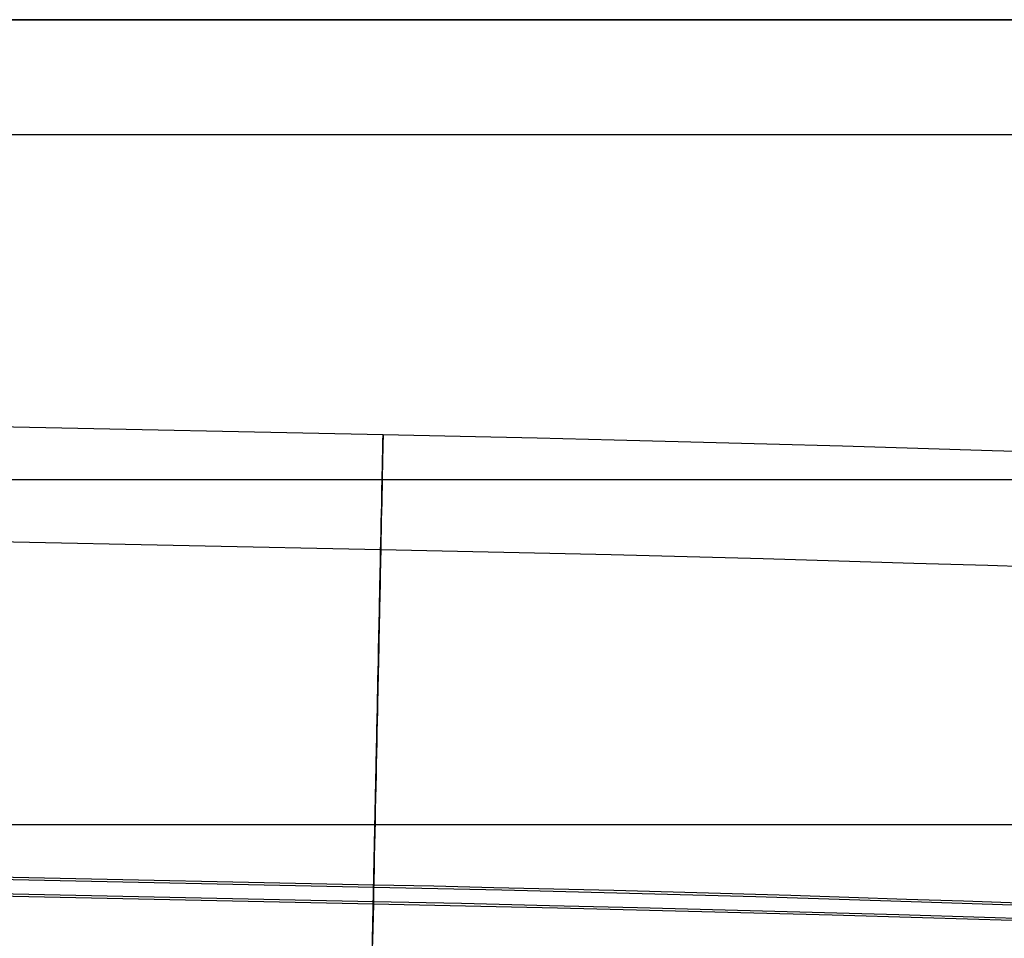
# Model space of a CAD drawing. Header units: millimetres. Extents: x -653 to -103, y 0 to 350.
# Tile 98 of 112: x -230 to -213, y 334 to 350. Entities that reach past the tile are written whole.
import ezdxf

# ---------------------------------------------------------------- set-up
doc = ezdxf.new("R2010")
doc.units = ezdxf.units.MM
doc.layers.add('Level Side Table Ferm Living', color=7, linetype='Continuous', true_color=0x000000)

msp = doc.modelspace()

# ---------------------------------------------------------------- linework, layer by layer
at = {"layer": 'Level Side Table Ferm Living'}
for p, q in [((-148.937, 350, 440), (-531.937, 350, 440)), ((-440.937, 350, 450), (-148.937, 350, 450)), ((-440.937, 350, 448), (-148.937, 350, 448)), ((-440.937, 350, 449), (-148.937, 350, 449)), ((-531.779, 349.205, 7.833), (-223.732, 342.787, 7.833)), ((-148.937, 348, 440), (-531.937, 348, 440)), ((-531.821, 347.206, 7.875), (-223.774, 340.788, 7.875)), ((-223.734, 342.708, 6.865), (-223.733, 342.743, 7.141)), ((-223.732, 342.772, 8.527), (-223.733, 342.749, 8.804)), ((-223.733, 342.743, 7.141), (-223.732, 342.768, 7.417)), ((-223.733, 342.749, 8.804), (-223.733, 342.716, 9.08)), ((-223.732, 342.783, 7.695), (-223.732, 342.789, 7.972)), ((-223.732, 342.789, 7.972), (-223.732, 342.785, 8.25)), ((-223.732, 342.787, 7.833), (-222.39, 342.759, 7.857)), ((-223.732, 342.785, 8.25), (-223.732, 342.772, 8.527)), ((-223.732, 342.768, 7.417), (-223.732, 342.783, 7.695)), ((-222.39, 342.759, 7.857), (-221.05, 342.728, 7.927)), ((-223.735, 342.622, 9.627), (-223.737, 342.561, 9.898)), ((-223.737, 342.547, 6.048), (-223.736, 342.61, 6.319)), ((-223.736, 342.61, 6.319), (-223.735, 342.664, 6.591)), ((-223.735, 342.664, 6.591), (-223.734, 342.708, 6.865)), ((-223.734, 342.674, 9.354), (-223.735, 342.622, 9.627)), ((-223.733, 342.716, 9.08), (-223.734, 342.674, 9.354)), ((-221.05, 342.728, 7.927), (-219.713, 342.696, 8.044)), ((-219.713, 342.696, 8.044), (-218.381, 342.661, 8.207)), ((-218.381, 342.661, 8.207), (-217.056, 342.626, 8.417)), ((-217.056, 342.626, 8.417), (-215.739, 342.588, 8.673)), ((-215.739, 342.588, 8.673), (-214.432, 342.55, 8.974)), ((-223.74, 342.41, 10.432), (-223.742, 342.321, 10.696)), ((-223.742, 342.303, 5.252), (-223.74, 342.393, 5.515)), ((-223.738, 342.49, 10.166), (-223.74, 342.41, 10.432)), ((-223.74, 342.393, 5.515), (-223.739, 342.475, 5.78)), ((-223.739, 342.475, 5.78), (-223.737, 342.547, 6.048)), ((-223.737, 342.561, 9.898), (-223.738, 342.49, 10.166)), ((-214.432, 342.55, 8.974), (-213.136, 342.509, 9.321)), ((-213.136, 342.509, 9.321), (-211.852, 342.467, 9.713)), ((-223.744, 342.223, 10.955), (-223.746, 342.116, 11.212)), ((-223.742, 342.321, 10.696), (-223.744, 342.223, 10.955)), ((-223.744, 342.203, 4.993), (-223.742, 342.303, 5.252)), ((-223.749, 341.976, 4.486), (-223.746, 342.094, 4.738)), ((-223.746, 342.116, 11.212), (-223.748, 342, 11.464)), ((-223.746, 342.094, 4.738), (-223.744, 342.203, 4.993)), ((-148.937, 342, 448), (-531.937, 342, 448)), ((-148.937, 342, 432), (-531.937, 342, 432)), ((-148.937, 342, 434), (-531.937, 342, 434)), ((-148.937, 342, 446), (-531.937, 342, 446)), ((-223.752, 341.85, 4.239), (-223.749, 341.976, 4.486)), ((-223.748, 342, 11.464), (-223.751, 341.876, 11.712)), ((-223.754, 341.743, 11.956), (-223.757, 341.601, 12.195)), ((-223.757, 341.572, 3.758), (-223.754, 341.715, 3.996)), ((-223.751, 341.876, 11.712), (-223.754, 341.743, 11.956)), ((-223.754, 341.715, 3.996), (-223.752, 341.85, 4.239)), ((-223.757, 341.601, 12.195), (-223.76, 341.452, 12.429)), ((-223.76, 341.421, 3.525), (-223.757, 341.572, 3.758)), ((-531.942, 341.375, 15.998), (-223.895, 334.957, 15.998)), ((-223.764, 341.262, 3.298), (-223.76, 341.421, 3.525)), ((-223.76, 341.452, 12.429), (-223.763, 341.294, 12.657)), ((-531.943, 341.333, 13.999), (-223.896, 334.916, 13.999)), ((-223.763, 341.294, 12.657), (-223.767, 341.129, 12.88)), ((-223.767, 341.095, 3.076), (-223.764, 341.262, 3.298)), ((-223.771, 340.92, 2.86), (-223.767, 341.095, 3.076)), ((-223.767, 341.129, 12.88), (-223.77, 340.955, 13.097)), ((-223.775, 340.738, 2.65), (-223.771, 340.92, 2.86)), ((-223.77, 340.955, 13.097), (-223.774, 340.775, 13.308)), ((-223.779, 340.549, 2.447), (-223.775, 340.738, 2.65)), ((-223.774, 340.775, 13.308), (-223.778, 340.587, 13.513)), ((-223.775, 340.729, 7.149), (-223.776, 340.696, 6.943)), ((-223.776, 340.664, 9.22), (-223.775, 340.703, 9.016)), ((-223.776, 340.696, 6.943), (-223.776, 340.656, 6.739)), ((-223.775, 340.735, 8.81), (-223.774, 340.759, 8.603)), ((-223.774, 340.755, 7.356), (-223.775, 340.729, 7.149)), ((-223.775, 340.703, 9.016), (-223.775, 340.735, 8.81)), ((-223.774, 340.787, 8.187), (-223.774, 340.79, 7.979)), ((-223.774, 340.79, 7.979), (-223.774, 340.785, 7.771)), ((-223.774, 340.788, 7.875), (-222.436, 340.759, 7.898)), ((-223.774, 340.777, 8.395), (-223.774, 340.787, 8.187)), ((-223.774, 340.785, 7.771), (-223.774, 340.774, 7.563)), ((-223.774, 340.759, 8.603), (-223.774, 340.777, 8.395)), ((-223.774, 340.774, 7.563), (-223.774, 340.755, 7.356)), ((-222.436, 340.759, 7.898), (-221.1, 340.729, 7.968)), ((-221.1, 340.729, 7.968), (-219.767, 340.697, 8.085)), ((-219.767, 340.697, 8.085), (-218.44, 340.663, 8.248)), ((-223.783, 340.352, 2.251), (-223.779, 340.549, 2.447)), ((-223.778, 340.587, 13.513), (-223.782, 340.392, 13.711)), ((-223.78, 340.506, 9.824), (-223.778, 340.565, 9.625)), ((-223.779, 340.554, 6.335), (-223.78, 340.493, 6.136)), ((-223.777, 340.608, 6.536), (-223.779, 340.554, 6.335)), ((-223.778, 340.565, 9.625), (-223.777, 340.618, 9.423)), ((-223.777, 340.618, 9.423), (-223.776, 340.664, 9.22)), ((-223.776, 340.656, 6.739), (-223.777, 340.608, 6.536)), ((-218.44, 340.663, 8.248), (-217.118, 340.627, 8.457)), ((-217.118, 340.627, 8.457), (-215.805, 340.59, 8.712)), ((-215.805, 340.59, 8.712), (-214.502, 340.551, 9.012)), ((-214.502, 340.551, 9.012), (-213.21, 340.511, 9.358)), ((-213.21, 340.511, 9.358), (-211.931, 340.469, 9.749)), ((-223.787, 340.15, 2.061), (-223.783, 340.352, 2.251)), ((-223.782, 340.392, 13.711), (-223.786, 340.191, 13.902)), ((-223.784, 340.285, 10.409), (-223.782, 340.365, 10.216)), ((-223.783, 340.35, 5.745), (-223.784, 340.268, 5.553)), ((-223.781, 340.425, 5.939), (-223.783, 340.35, 5.745)), ((-223.782, 340.365, 10.216), (-223.781, 340.439, 10.022)), ((-223.781, 340.439, 10.022), (-223.78, 340.506, 9.824)), ((-223.78, 340.493, 6.136), (-223.781, 340.425, 5.939)), ((-223.786, 340.191, 13.902), (-223.79, 339.983, 14.085)), ((-223.788, 340.105, 10.784), (-223.786, 340.198, 10.598)), ((-223.786, 340.18, 5.365), (-223.788, 340.085, 5.179)), ((-223.786, 340.198, 10.598), (-223.784, 340.285, 10.409)), ((-223.784, 340.268, 5.553), (-223.786, 340.18, 5.365)), ((-223.792, 339.899, 11.146), (-223.79, 340.005, 10.967)), ((-223.791, 339.94, 1.879), (-223.787, 340.15, 2.061)), ((-223.79, 340.005, 10.967), (-223.788, 340.105, 10.784)), ((-223.788, 340.085, 5.179), (-223.79, 339.984, 4.997)), ((-223.796, 339.725, 1.704), (-223.791, 339.94, 1.879)), ((-223.79, 339.983, 14.085), (-223.795, 339.768, 14.262)), ((-223.795, 339.787, 11.321), (-223.792, 339.899, 11.146)), ((-223.793, 339.877, 4.819), (-223.795, 339.763, 4.644)), ((-223.79, 339.984, 4.997), (-223.793, 339.877, 4.819)), ((-223.8, 339.503, 1.536), (-223.796, 339.725, 1.704)), ((-223.8, 339.544, 11.66), (-223.797, 339.668, 11.493)), ((-223.795, 339.768, 14.262), (-223.799, 339.548, 14.431)), ((-223.797, 339.668, 11.493), (-223.795, 339.787, 11.321)), ((-223.795, 339.763, 4.644), (-223.797, 339.644, 4.473)), ((-223.805, 339.276, 1.376), (-223.8, 339.503, 1.536)), ((-223.799, 339.548, 14.431), (-223.804, 339.322, 14.592)), ((-223.8, 339.519, 4.307), (-223.803, 339.388, 4.145)), ((-223.802, 339.414, 11.823), (-223.8, 339.544, 11.66)), ((-223.797, 339.644, 4.473), (-223.8, 339.519, 4.307)), ((-223.804, 339.322, 14.592), (-223.809, 339.091, 14.746)), ((-223.803, 339.388, 4.145), (-223.806, 339.251, 3.988)), ((-223.805, 339.279, 11.981), (-223.802, 339.414, 11.823)), ((-223.81, 339.044, 1.225), (-223.805, 339.276, 1.376)), ((-223.806, 339.251, 3.988), (-223.809, 339.109, 3.835)), ((-223.808, 339.138, 12.135), (-223.805, 339.279, 11.981)), ((-223.815, 338.806, 1.081), (-223.81, 339.044, 1.225)), ((-223.809, 339.091, 14.746), (-223.814, 338.854, 14.891)), ((-223.814, 338.841, 12.426), (-223.811, 338.992, 12.283)), ((-223.809, 339.109, 3.835), (-223.812, 338.962, 3.688)), ((-223.811, 338.992, 12.283), (-223.808, 339.138, 12.135)), ((-223.82, 338.563, 0.946), (-223.815, 338.806, 1.081)), ((-223.814, 338.854, 14.891), (-223.819, 338.612, 15.028)), ((-223.815, 338.81, 3.546), (-223.818, 338.653, 3.409)), ((-223.817, 338.685, 12.564), (-223.814, 338.841, 12.426)), ((-223.812, 338.962, 3.688), (-223.815, 338.81, 3.546)), ((-223.818, 338.653, 3.409), (-223.822, 338.491, 3.278)), ((-223.821, 338.524, 12.697), (-223.817, 338.685, 12.564)), ((-223.825, 338.316, 0.819), (-223.82, 338.563, 0.946)), ((-223.822, 338.491, 3.278), (-223.825, 338.325, 3.152)), ((-223.819, 338.612, 15.028), (-223.824, 338.366, 15.156)), ((-223.824, 338.359, 12.823), (-223.821, 338.524, 12.697)), ((-223.83, 338.065, 0.701), (-223.825, 338.316, 0.819)), ((-223.824, 338.366, 15.156), (-223.829, 338.116, 15.276)), ((-223.825, 338.325, 3.152), (-223.829, 338.155, 3.032)), ((-223.828, 338.189, 12.944), (-223.824, 338.359, 12.823)), ((-223.829, 338.116, 15.276), (-223.835, 337.861, 15.387)), ((-223.829, 338.155, 3.032), (-223.832, 337.98, 2.918)), ((-223.831, 338.016, 13.059), (-223.828, 338.189, 12.944)), ((-223.836, 337.81, 0.592), (-223.83, 338.065, 0.701)), ((-223.832, 337.98, 2.918), (-223.836, 337.802, 2.811)), ((-223.835, 337.838, 13.168), (-223.831, 338.016, 13.059)), ((-223.841, 337.551, 0.491), (-223.836, 337.81, 0.592)), ((-223.835, 337.861, 15.387), (-223.84, 337.603, 15.489)), ((-223.836, 337.802, 2.811), (-223.84, 337.62, 2.709)), ((-223.839, 337.657, 13.271), (-223.835, 337.838, 13.168)), ((-223.84, 337.603, 15.489), (-223.845, 337.342, 15.582)), ((-223.84, 337.62, 2.709), (-223.844, 337.435, 2.614)), ((-223.843, 337.472, 13.367), (-223.839, 337.657, 13.271)), ((-223.847, 337.289, 0.4), (-223.841, 337.551, 0.491)), ((-223.847, 337.285, 13.457), (-223.843, 337.472, 13.367)), ((-223.844, 337.435, 2.614), (-223.847, 337.247, 2.526)), ((-223.852, 337.024, 0.318), (-223.847, 337.289, 0.4)), ((-223.845, 337.342, 15.582), (-223.851, 337.077, 15.666)), ((-223.851, 337.094, 13.54), (-223.847, 337.285, 13.457)), ((-223.855, 336.9, 13.617), (-223.851, 337.094, 13.54)), ((-223.847, 337.247, 2.526), (-223.851, 337.055, 2.444)), ((-223.858, 336.756, 0.245), (-223.852, 337.024, 0.318)), ((-223.851, 337.077, 15.666), (-223.857, 336.81, 15.741)), ((-223.851, 337.055, 2.444), (-223.855, 336.861, 2.369)), ((-223.863, 336.485, 0.182), (-223.858, 336.756, 0.245)), ((-223.857, 336.81, 15.741), (-223.862, 336.54, 15.806)), ((-223.855, 336.861, 2.369), (-223.86, 336.664, 2.3)), ((-223.859, 336.704, 13.687), (-223.855, 336.9, 13.617)), ((-223.86, 336.664, 2.3), (-223.864, 336.465, 2.239)), ((-223.863, 336.505, 13.75), (-223.859, 336.704, 13.687)), ((-223.869, 336.213, 0.127), (-223.863, 336.485, 0.182)), ((-223.862, 336.54, 15.806), (-223.868, 336.268, 15.862)), ((-223.864, 336.465, 2.239), (-223.868, 336.265, 2.184)), ((-223.867, 336.305, 13.806), (-223.863, 336.505, 13.75)), ((-223.868, 336.268, 15.862), (-223.874, 335.994, 15.909)), ((-223.868, 336.265, 2.184), (-223.872, 336.062, 2.136)), ((-223.871, 336.102, 13.855), (-223.867, 336.305, 13.806)), ((-223.876, 335.899, 13.897), (-223.871, 336.102, 13.855)), ((-223.872, 336.062, 2.136), (-223.876, 335.858, 2.096)), ((-223.875, 335.939, 0.083), (-223.869, 336.213, 0.127)), ((-148.937, 336, 440), (-531.937, 336, 440)), ((-223.88, 335.664, 0.048), (-223.875, 335.939, 0.083)), ((-223.88, 335.693, 13.932), (-223.876, 335.899, 13.897)), ((-223.874, 335.994, 15.909), (-223.879, 335.719, 15.946)), ((-223.879, 335.719, 15.946), (-223.885, 335.443, 15.973)), ((-223.876, 335.858, 2.096), (-223.881, 335.652, 2.062)), ((-223.886, 335.387, 0.022), (-223.88, 335.664, 0.048)), ((-223.881, 335.652, 2.062), (-223.885, 335.445, 2.036)), ((-223.884, 335.487, 13.959), (-223.88, 335.693, 13.932)), ((-223.892, 335.11, 0.006), (-223.886, 335.387, 0.022)), ((-223.885, 335.443, 15.973), (-223.891, 335.166, 15.991)), ((-223.885, 335.445, 2.036), (-223.889, 335.238, 2.017)), ((-223.888, 335.28, 13.98), (-223.884, 335.487, 13.959)), ((-223.889, 335.238, 2.017), (-223.894, 335.03, 2.005)), ((-223.893, 335.072, 13.993), (-223.888, 335.28, 13.98)), ((-223.898, 334.832, 0), (-223.892, 335.11, 0.006)), ((-223.894, 335.03, 2.005), (-223.898, 334.822, 2)), ((-223.891, 335.166, 15.991), (-223.897, 334.888, 15.999)), ((-223.897, 334.864, 14), (-223.893, 335.072, 13.993)), ((-235.41, 334.906, 2.001), (-223.901, 334.666, 2.001)), ((-235.408, 334.864, 0.002), (-223.902, 334.624, 0.002)), ((-223.897, 334.888, 15.999), (-223.902, 334.61, 15.998)), ((-223.901, 334.656, 13.998), (-223.897, 334.864, 14)), ((-223.896, 334.916, 13.999), (-222.78, 334.892, 14.018)), ((-223.895, 334.957, 15.998), (-222.848, 334.935, 16.017)), ((-222.848, 334.935, 16.017), (-221.803, 334.911, 16.071)), ((-222.78, 334.892, 14.018), (-221.665, 334.866, 14.077)), ((-221.803, 334.911, 16.071), (-220.76, 334.886, 16.162)), ((-221.665, 334.866, 14.077), (-220.553, 334.839, 14.174)), ((-220.76, 334.886, 16.162), (-219.721, 334.859, 16.29)), ((-219.721, 334.859, 16.29), (-218.687, 334.831, 16.453)), ((-223.904, 334.555, 0.003), (-223.898, 334.832, 0)), ((-223.898, 334.822, 2), (-223.902, 334.614, 2.003)), ((-220.553, 334.839, 14.174), (-219.444, 334.811, 14.31)), ((-219.444, 334.811, 14.31), (-218.342, 334.781, 14.484)), ((-218.687, 334.831, 16.453), (-217.66, 334.802, 16.653)), ((-218.342, 334.781, 14.484), (-217.246, 334.75, 14.697)), ((-217.66, 334.802, 16.653), (-216.64, 334.772, 16.888)), ((-217.246, 334.75, 14.697), (-216.158, 334.718, 14.948)), ((-216.64, 334.772, 16.888), (-215.629, 334.74, 17.159)), ((-216.158, 334.718, 14.948), (-215.08, 334.684, 15.237)), ((-215.629, 334.74, 17.159), (-214.628, 334.708, 17.465)), ((-214.628, 334.708, 17.465), (-213.638, 334.674, 17.805)), ((-223.909, 334.278, 0.016), (-223.904, 334.555, 0.003)), ((-223.902, 334.61, 15.998), (-223.908, 334.333, 15.987)), ((-223.902, 334.614, 2.003), (-223.907, 334.406, 2.012)), ((-223.906, 334.447, 13.99), (-223.901, 334.656, 13.998)), ((-223.902, 334.624, 0.002), (-222.298, 334.59, 0.03)), ((-223.901, 334.666, 2.001), (-222.367, 334.633, 2.028)), ((-222.367, 334.633, 2.028), (-220.835, 334.598, 2.108)), ((-222.298, 334.59, 0.03), (-220.697, 334.553, 0.114)), ((-220.835, 334.598, 2.108), (-219.307, 334.561, 2.242)), ((-220.697, 334.553, 0.114), (-219.099, 334.514, 0.253)), ((-219.307, 334.561, 2.242), (-217.784, 334.522, 2.429)), ((-219.099, 334.514, 0.253), (-217.507, 334.474, 0.448)), ((-217.784, 334.522, 2.429), (-216.269, 334.481, 2.668)), ((-215.08, 334.684, 15.237), (-214.012, 334.649, 15.563)), ((-214.012, 334.649, 15.563), (-212.957, 334.613, 15.926)), ((-213.638, 334.674, 17.805), (-212.661, 334.639, 18.18)), ((-212.957, 334.613, 15.926), (-211.915, 334.576, 16.325)), ((-223.907, 334.406, 2.012), (-223.911, 334.198, 2.029)), ((-223.91, 334.24, 13.975), (-223.906, 334.447, 13.99)), ((-217.507, 334.474, 0.448), (-215.923, 334.431, 0.699)), ((-216.269, 334.481, 2.668), (-214.763, 334.438, 2.961)), ((-215.923, 334.431, 0.699), (-214.349, 334.386, 1.005)), ((-214.763, 334.438, 2.961), (-213.268, 334.394, 3.306)), ((-214.349, 334.386, 1.005), (-212.786, 334.34, 1.365)), ((-213.268, 334.394, 3.306), (-211.786, 334.348, 3.702)), ((-223.915, 334.001, 0.039), (-223.909, 334.278, 0.016)), ((-223.911, 334.198, 2.029), (-223.915, 333.992, 2.054)), ((-223.908, 334.333, 15.987), (-223.914, 334.056, 15.966)), ((-223.914, 334.033, 13.952), (-223.91, 334.24, 13.975)), ((-223.914, 334.056, 15.966), (-223.92, 333.78, 15.936)), ((-223.919, 333.827, 13.922), (-223.914, 334.033, 13.952))]:
    msp.add_line(p, q, dxfattribs=at)

doc.saveas('drawing.dxf')
